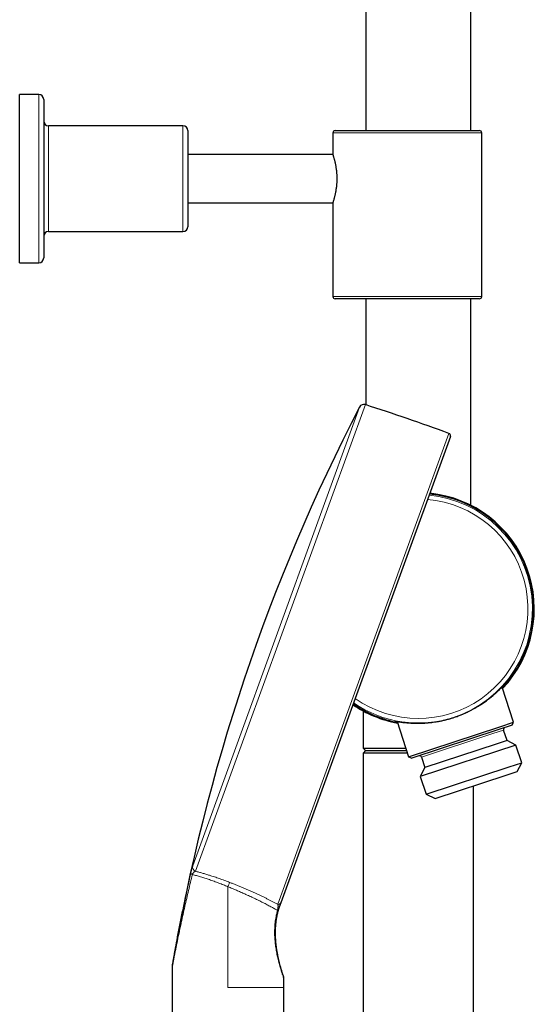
# Model space of a CAD drawing. Header units: millimetres. Extents: x 8 to 2418, y 12 to 2371.
# Tile 31 of 38: x 1597 to 1705, y 1110 to 1314. Entities that reach past the tile are written whole.
import ezdxf

# ---------------------------------------------------------------- set-up
doc = ezdxf.new("R2010")
doc.units = ezdxf.units.MM

msp = doc.modelspace()

# ---------------------------------------------------------------- linework, layer by layer
at = {"color": 7, "linetype": 'Continuous', "lineweight": 30}
for p, q in [((1691.3, 1291.36), (1691.3, 1434.32)), ((1669.4, 1419.55), (1669.4, 1291.36)), ((1601.35, 1298.86), (1597.35, 1298.86)), ((1597.35, 1263.86), (1597.35, 1298.86)), ((1602.35, 1297.86), (1602.35, 1264.86)), ((1631.35, 1292.36), (1603.35, 1292.36)), ((1632.35, 1291.36), (1632.35, 1271.36)), ((1662.55, 1290.86), (1662.55, 1286.36)), ((1663.05, 1291.36), (1678.05, 1291.36)), ((1678.05, 1291.36), (1693.05, 1291.36)), ((1693.55, 1256.86), (1693.55, 1290.86)), ((1662.55, 1286.36), (1632.35, 1286.36)), ((1632.35, 1276.36), (1662.55, 1276.36)), ((1662.55, 1276.36), (1662.55, 1256.86)), ((1603.35, 1270.36), (1631.35, 1270.36)), ((1597.35, 1263.86), (1601.35, 1263.86)), ((1678.05, 1256.36), (1663.05, 1256.36)), ((1669.4, 1256.36), (1669.4, 1234.31)), ((1693.05, 1256.36), (1678.05, 1256.36)), ((1691.3, 1213.38), (1691.3, 1256.36)), ((1687.03, 1227.72), (1651.71, 1130.7)), ((1700.19, 1168.27), (1697.79, 1175.58)), ((1668.85, 1170.62), (1668.85, 1162.86)), ((1675.94, 1168.42), (1678.34, 1161.1)), ((1697.3, 1167.32), (1700.19, 1168.27)), ((1699.87, 1167.64), (1700.19, 1168.27)), ((1678.34, 1161.1), (1697.3, 1167.32)), ((1697.11, 1166.73), (1678.97, 1160.78)), ((1699.87, 1167.64), (1697.11, 1166.73)), ((1698.82, 1164.45), (1698.1, 1166.63)), ((1696.55, 1163.71), (1681.71, 1158.84)), ((1698.82, 1164.45), (1696.55, 1163.71)), ((1700.68, 1163.5), (1698.82, 1164.45)), ((1668.85, 1162.86), (1669.35, 1162.36)), ((1668.85, 1162.86), (1677.76, 1162.86)), ((1669.35, 1162.36), (1668.85, 1161.86)), ((1668.85, 1161.86), (1668.85, 1042.86)), ((1678.09, 1161.86), (1668.85, 1161.86)), ((1669.35, 1162.36), (1677.93, 1162.36)), ((1700.68, 1163.5), (1680.77, 1156.97)), ((1701.88, 1159.85), (1700.68, 1163.5)), ((1678.34, 1161.1), (1678.97, 1160.78)), ((1681, 1161.02), (1681.71, 1158.84)), ((1699.24, 1158.99), (1701.88, 1159.85)), ((1700.94, 1157.99), (1701.88, 1159.85)), ((1681.71, 1158.84), (1680.77, 1156.97)), ((1681.97, 1153.32), (1699.24, 1158.99)), ((1698.67, 1157.24), (1700.94, 1157.99)), ((1680.77, 1156.97), (1681.97, 1153.32)), ((1683.83, 1152.38), (1698.67, 1157.24)), ((1681.97, 1153.32), (1683.83, 1152.38)), ((1691.85, 1042.86), (1691.85, 1155.01)), ((1629.12, 1117.34), (1629.12, 1055.6)), ((1629.12, 1117.34), (1629.12, 1117.34)), ((1652.32, 1055.6), (1652.32, 1113.1))]:
    msp.add_line(p, q, dxfattribs=at)
at = {"color": 252, "linetype": 'Continuous', "lineweight": 0}
for p, q in [((1601.35, 1263.86), (1601.35, 1298.86)), ((1603.35, 1292.36), (1603.35, 1270.36)), ((1631.35, 1270.36), (1631.35, 1292.36)), ((1678.05, 1290.86), (1662.55, 1290.86)), ((1693.55, 1290.86), (1678.05, 1290.86)), ((1662.55, 1256.86), (1678.05, 1256.86)), ((1678.05, 1256.86), (1693.55, 1256.86)), ((1633.38, 1138.38), (1668.12, 1233.85)), ((1669.32, 1234.34), (1633.98, 1137.26)), ((1651.07, 1130.41), (1686.73, 1228.36)), ((1695.84, 1165.89), (1681, 1161.02)), ((1698.1, 1166.63), (1695.84, 1165.89)), ((1632.79, 1135.96), (1632.98, 1136.8)), ((1640.72, 1113.1), (1640.72, 1134.04))]:
    msp.add_line(p, q, dxfattribs=at)
at = {"color": 7, "linetype": 'Continuous', "lineweight": 30}
for centre, radius, start, end in [((1601.35, 1297.86), 1, 0, 90), ((1603.35, 1293.36), 1, 180, 270), ((1631.35, 1291.36), 1, 360, 90), ((1663.05, 1290.86), 0.5, 90, 180), ((1693.05, 1290.86), 0.5, 0, 90), ((1603.35, 1269.36), 1, 90, 180), ((1631.35, 1271.36), 1, 270, 0), ((1601.35, 1264.86), 1, 270, 0), ((1663.05, 1256.86), 0.5, 180, 270), ((1693.05, 1256.86), 0.5, 270, 0), ((2018.9, 1051.59), 395.3, 152.5446, 170.4014), ((1669.01, 1233.39), 1, 72.1094, 152.5446), ((1515.72, 758.52), 500, 70, 72.1094), ((1686.56, 1227.89), 0.5, 340, 70), ((1680.35, 1191.86), 24, 316.7842, 84.4637), ((1680.35, 1191.86), 24.15, 316.5958, 84.3746), ((1680.35, 1191.86), 24.15, 235.6254, 259.722), ((1680.35, 1191.86), 24, 235.5363, 259.5336), ((1698.48, 1166.76), 0.4, 108.1589, 198.1589), ((1680.62, 1160.9), 0.4, 18.1589, 108.1589), ((1651.82, 1115.07), 0.5, 0.0091, 19.1782)]:
    msp.add_arc(centre, radius, start, end, dxfattribs=at)
at = {"color": 252, "linetype": 'Continuous', "lineweight": 0}
for centre, radius, start, end in [((1680.35, 1191.86), 23.76, 288.1589, 84.6172), ((1680.35, 1191.86), 24, 316.7843, 84.4637), ((1680.35, 1191.86), 22.82, 234.7699, 85.2301), ((1680.35, 1191.86), 24, 235.5363, 259.5336), ((1680.35, 1191.86), 23.76, 235.3828, 288.1589), ((1634.35, 1138.18), 0.992, 168.0374, 248.4214), ((1633.4, 1137.09), 0.512, 214.417, 260.5427), ((1650.87, 1128.5), 0.642, 63.5854, 75.6633), ((1651.25, 1130.87), 0.496, 249.587, 339.5809)]:
    msp.add_arc(centre, radius, start, end, dxfattribs=at)
at = {"color": 7, "linetype": 'Continuous', "lineweight": 30}
for points, knots in [([(1662.55, 1286.36), (1662.55, 1286.36), (1662.55, 1286.36), (1662.56, 1286.33), (1662.58, 1286.27), (1662.61, 1286.17), (1662.65, 1286.05), (1662.7, 1285.9), (1662.75, 1285.71), (1662.81, 1285.5), (1662.87, 1285.25), (1662.94, 1284.98), (1663.01, 1284.68), (1663.08, 1284.36), (1663.15, 1284.01), (1663.21, 1283.64), (1663.26, 1283.25), (1663.31, 1282.85), (1663.34, 1282.46), (1663.37, 1282.07), (1663.38, 1281.67), (1663.38, 1281.4), (1663.38, 1281.26)], [0, 0, 0, 0, 0.019736, 0.070454, 0.121543, 0.173391, 0.222923, 0.273121, 0.323653, 0.374863, 0.426259, 0.478345, 0.530778, 0.583926, 0.636959, 0.690368, 0.744988, 0.80004, 0.849161, 0.898965, 0.94912, 1, 1, 1, 1]), ([(1663.38, 1281.26), (1663.38, 1281.13), (1663.38, 1280.86), (1663.36, 1280.45), (1663.33, 1280.05), (1663.29, 1279.66), (1663.24, 1279.28), (1663.18, 1278.92), (1663.12, 1278.58), (1663.06, 1278.24), (1662.99, 1277.93), (1662.92, 1277.64), (1662.85, 1277.37), (1662.79, 1277.13), (1662.73, 1276.92), (1662.67, 1276.74), (1662.63, 1276.59), (1662.59, 1276.48), (1662.57, 1276.4), (1662.55, 1276.36), (1662.55, 1276.36), (1662.55, 1276.36)], [0, 0, 0, 0, 0.051577, 0.103922, 0.156654, 0.210176, 0.26175, 0.314022, 0.366644, 0.419977, 0.47329, 0.527331, 0.581743, 0.636917, 0.691227, 0.745931, 0.80191, 0.858342, 0.910723, 0.963903, 1, 1, 1, 1]), ([(1675.53, 1168.48), (1675.53, 1168.48), (1675.56, 1168.48), (1675.64, 1168.46), (1675.78, 1168.44), (1675.95, 1168.41), (1676.13, 1168.39), (1676.34, 1168.35), (1676.58, 1168.32), (1676.85, 1168.28), (1677.16, 1168.24), (1677.53, 1168.2), (1677.9, 1168.16), (1678.25, 1168.13), (1678.62, 1168.11), (1679.06, 1168.08), (1679.54, 1168.06), (1679.99, 1168.06), (1680.48, 1168.06), (1681.05, 1168.07), (1681.65, 1168.1), (1682.19, 1168.14), (1682.67, 1168.18), (1683.19, 1168.24), (1683.77, 1168.32), (1684.41, 1168.42), (1685.08, 1168.55), (1685.77, 1168.7), (1686.44, 1168.87), (1687.1, 1169.05), (1687.75, 1169.26), (1688.34, 1169.46), (1688.85, 1169.65), (1689.36, 1169.85), (1689.93, 1170.09), (1690.53, 1170.36), (1691.09, 1170.63), (1691.6, 1170.9), (1692.09, 1171.17), (1692.57, 1171.45), (1693.04, 1171.73), (1693.49, 1172.02), (1693.92, 1172.3), (1694.33, 1172.59), (1694.74, 1172.9), (1695.17, 1173.22), (1695.56, 1173.53), (1695.89, 1173.81), (1696.17, 1174.05), (1696.46, 1174.3), (1696.76, 1174.57), (1697.03, 1174.83), (1697.25, 1175.04), (1697.42, 1175.21), (1697.58, 1175.37), (1697.73, 1175.52), (1697.87, 1175.66), (1697.98, 1175.78), (1698.06, 1175.85), (1698.09, 1175.87), (1698.1, 1175.88)], [0, 0, 0, 0, 0.0045699, 0.0241651, 0.0437608, 0.0597055, 0.0756617, 0.0916075, 0.1077922, 0.1239876, 0.1401733, 0.1597936, 0.1794142, 0.1926266, 0.2058389, 0.2258523, 0.2458656, 0.26031, 0.2747542, 0.2966816, 0.3186086, 0.3334697, 0.3483306, 0.3632863, 0.3809579, 0.4005857, 0.4202131, 0.4401594, 0.4601055, 0.4784308, 0.4977302, 0.5170296, 0.530064, 0.5430984, 0.5629026, 0.5827071, 0.5994846, 0.6162744, 0.6330528, 0.650094, 0.667147, 0.6841891, 0.7010423, 0.7179058, 0.7347595, 0.7552537, 0.775748, 0.792961, 0.8074564, 0.8219518, 0.8439634, 0.8659744, 0.8809015, 0.8958284, 0.9108553, 0.9282688, 0.9476227, 0.966976, 0.9866694, 1, 1, 1, 1]), ([(1698.09, 1175.85), (1698.09, 1175.85), (1698.08, 1175.84), (1698.04, 1175.79), (1697.96, 1175.7), (1697.89, 1175.61), (1697.83, 1175.54), (1697.81, 1175.53)], [0, 0, 0, 0, 0.023979, 0.309773, 0.600814, 0.892093, 1, 1, 1, 1]), ([(1698.08, 1175.87), (1698.09, 1175.88), (1698.09, 1175.88), (1698.09, 1175.88), (1698.09, 1175.88)], [0, 0, 0, 0, 0.762726, 1, 1, 1, 1]), ([(1675.52, 1168.48), (1675.52, 1168.48), (1675.52, 1168.48), (1675.53, 1168.48), (1675.54, 1168.48), (1675.55, 1168.48)], [0, 0, 0, 0, 0.0487264, 0.4780057, 1, 1, 1, 1]), ([(1675.96, 1168.36), (1675.96, 1168.36), (1675.88, 1168.37), (1675.76, 1168.4), (1675.63, 1168.43), (1675.55, 1168.45), (1675.54, 1168.46), (1675.54, 1168.46)], [0, 0, 0, 0, 0.004772, 0.34216, 0.679536, 0.989563, 1, 1, 1, 1]), ([(1629.14, 1117.51), (1629.14, 1117.51), (1629.13, 1117.5), (1629.14, 1117.52), (1629.14, 1117.55), (1629.16, 1117.63), (1629.18, 1117.75), (1629.2, 1117.9), (1629.23, 1118.06), (1629.26, 1118.24), (1629.31, 1118.49), (1629.36, 1118.8), (1629.43, 1119.19), (1629.52, 1119.67), (1629.62, 1120.25), (1629.76, 1120.98), (1629.91, 1121.8), (1630.07, 1122.69), (1630.27, 1123.76), (1630.51, 1124.99), (1630.78, 1126.4), (1631.07, 1127.82), (1631.36, 1129.26), (1631.66, 1130.7), (1632.02, 1132.44), (1632.4, 1134.19), (1632.68, 1135.47), (1632.79, 1135.96)], [0, 0, 0, 0, 0.001344, 0.010095, 0.018848, 0.033369, 0.048192, 0.061219, 0.074252, 0.087611, 0.100974, 0.124548, 0.148164, 0.171768, 0.208084, 0.244409, 0.291119, 0.337855, 0.384583, 0.45525, 0.525923, 0.597464, 0.669008, 0.740662, 0.812317, 0.926642, 1, 1, 1, 1]), ([(1651.16, 1129.08), (1651.09, 1128.82), (1650.95, 1128.31), (1650.79, 1127.54), (1650.67, 1126.75), (1650.59, 1125.94), (1650.55, 1125.13), (1650.54, 1124.34), (1650.56, 1123.55), (1650.61, 1122.78), (1650.68, 1122.01), (1650.78, 1121.25), (1650.9, 1120.5), (1651.03, 1119.79), (1651.17, 1119.13), (1651.31, 1118.52), (1651.47, 1117.93), (1651.61, 1117.42), (1651.73, 1116.99), (1651.84, 1116.63), (1651.94, 1116.29), (1652.03, 1116.02), (1652.1, 1115.8), (1652.16, 1115.64), (1652.21, 1115.49), (1652.25, 1115.38), (1652.27, 1115.3), (1652.29, 1115.25), (1652.29, 1115.24), (1652.3, 1115.24)], [0, 0, 0, 0, 0.046163, 0.09237, 0.138539, 0.186143, 0.233787, 0.281396, 0.32749, 0.373614, 0.419708, 0.466919, 0.514161, 0.561364, 0.602777, 0.644187, 0.686252, 0.728307, 0.758439, 0.788566, 0.819357, 0.850139, 0.87145, 0.892759, 0.914602, 0.936442, 0.957801, 0.979157, 1, 1, 1, 1]), ([(1651.46, 1130.02), (1651.46, 1130.02), (1651.44, 1129.96), (1651.4, 1129.83), (1651.33, 1129.63), (1651.26, 1129.43), (1651.21, 1129.25), (1651.17, 1129.13), (1651.16, 1129.08)], [0, 0, 0, 0, 0.000054, 0.23679, 0.479136, 0.661117, 0.847708, 1, 1, 1, 1]), ([(1651.46, 1130.02), (1651.46, 1130.02), (1651.46, 1130.02), (1651.47, 1130.02), (1651.47, 1130.02)], [0, 0, 0, 0, 0.021236, 1, 1, 1, 1]), ([(1651.71, 1130.7), (1651.7, 1130.67), (1651.69, 1130.62), (1651.64, 1130.51), (1651.6, 1130.39), (1651.56, 1130.28), (1651.52, 1130.16), (1651.48, 1130.07), (1651.47, 1130.02)], [0, 0, 0, 0, 0.236406, 0.477808, 0.606298, 0.734773, 0.867407, 1, 1, 1, 1]), ([(1629.13, 1117.49), (1629.13, 1117.48), (1629.13, 1117.44), (1629.12, 1117.39), (1629.12, 1117.35), (1629.12, 1117.34)], [0, 0, 0, 0, 0.169971, 0.847587, 1, 1, 1, 1]), ([(1652.32, 1113.1), (1652.32, 1113.56), (1652.32, 1114.21), (1652.32, 1114.87), (1652.33, 1115.07)], [0, 0, 0, 0, 0.690246, 1, 1, 1, 1])]:
    msp.add_open_spline(points, degree=3, knots=knots, dxfattribs=at)
at = {"color": 252, "linetype": 'Continuous', "lineweight": 0}
for points, knots in [([(1698.1, 1175.88), (1698.1, 1175.89), (1698.12, 1175.91), (1698.13, 1175.91), (1698.13, 1175.9), (1698.1, 1175.87), (1698.09, 1175.85)], [0, 0, 0, 0, 0.114005, 0.4385, 0.731417, 1, 1, 1, 1]), ([(1675.54, 1168.46), (1675.52, 1168.46), (1675.48, 1168.48), (1675.47, 1168.48), (1675.49, 1168.48), (1675.52, 1168.48), (1675.53, 1168.48)], [0, 0, 0, 0, 0.314249, 0.638887, 0.858373, 1, 1, 1, 1]), ([(1632.98, 1136.8), (1633, 1136.89), (1633.04, 1137.08), (1633.11, 1137.35), (1633.16, 1137.59), (1633.21, 1137.79), (1633.26, 1137.96), (1633.29, 1138.11), (1633.33, 1138.23), (1633.36, 1138.32), (1633.37, 1138.36), (1633.38, 1138.38)], [0, 0, 0, 0, 0.115182, 0.230467, 0.344843, 0.459306, 0.565274, 0.671619, 0.777684, 0.888837, 1, 1, 1, 1]), ([(1633.98, 1137.26), (1633.94, 1137.25), (1633.87, 1137.23), (1633.74, 1137.17), (1633.63, 1137.08), (1633.55, 1136.99), (1633.48, 1136.91), (1633.42, 1136.82), (1633.37, 1136.71), (1633.33, 1136.63), (1633.32, 1136.58)], [0, 0, 0, 0, 0.183516, 0.367533, 0.550579, 0.647435, 0.744198, 0.826949, 0.90951, 1, 1, 1, 1]), ([(1633.98, 1137.26), (1634.21, 1137.2), (1634.67, 1137.07), (1635.38, 1136.87), (1636.12, 1136.66), (1636.79, 1136.45), (1637.39, 1136.26), (1637.9, 1136.09), (1638.42, 1135.92), (1638.94, 1135.74), (1639.47, 1135.55), (1640, 1135.35), (1640.54, 1135.15), (1640.9, 1135.01), (1641.07, 1134.94)], [0, 0, 0, 0, 0.10549, 0.211431, 0.318741, 0.426505, 0.496976, 0.567448, 0.638402, 0.709356, 0.781776, 0.854196, 0.927098, 1, 1, 1, 1]), ([(1633.32, 1136.58), (1633.18, 1136.02), (1632.91, 1134.91), (1632.51, 1133.24), (1632.12, 1131.57), (1631.74, 1129.9), (1631.37, 1128.24), (1631.04, 1126.77), (1630.77, 1125.49), (1630.54, 1124.4), (1630.33, 1123.42), (1630.15, 1122.53), (1629.99, 1121.74), (1629.83, 1120.97), (1629.7, 1120.3), (1629.59, 1119.75), (1629.5, 1119.3), (1629.42, 1118.87), (1629.35, 1118.52), (1629.3, 1118.26), (1629.26, 1118.08), (1629.23, 1117.9), (1629.2, 1117.76), (1629.18, 1117.64), (1629.16, 1117.54), (1629.14, 1117.46), (1629.13, 1117.38), (1629.12, 1117.34), (1629.12, 1117.34), (1629.12, 1117.34)], [0, 0, 0, 0, 0.078284, 0.156568, 0.234945, 0.313321, 0.392129, 0.470934, 0.523662, 0.576396, 0.629118, 0.668491, 0.707862, 0.747436, 0.787003, 0.811651, 0.836295, 0.861222, 0.886139, 0.898811, 0.911481, 0.924328, 0.937172, 0.947071, 0.956968, 0.96711, 0.97725, 0.993642, 1, 1, 1, 1]), ([(1640.72, 1134.04), (1640.56, 1134.11), (1640.24, 1134.24), (1639.76, 1134.43), (1639.28, 1134.63), (1638.8, 1134.81), (1638.31, 1135), (1637.82, 1135.18), (1637.33, 1135.35), (1636.85, 1135.52), (1636.39, 1135.67), (1635.93, 1135.82), (1635.48, 1135.96), (1635.03, 1136.1), (1634.59, 1136.23), (1634.15, 1136.35), (1633.73, 1136.47), (1633.45, 1136.55), (1633.32, 1136.58)], [0, 0, 0, 0, 0.061442, 0.122884, 0.184718, 0.24655, 0.309662, 0.372773, 0.436349, 0.499925, 0.561205, 0.622485, 0.684226, 0.745967, 0.809207, 0.872447, 0.936223, 1, 1, 1, 1]), ([(1641.07, 1134.94), (1641.29, 1134.86), (1641.73, 1134.69), (1642.39, 1134.42), (1643.04, 1134.16), (1643.7, 1133.89), (1644.35, 1133.61), (1645, 1133.33), (1645.64, 1133.05), (1646.28, 1132.76), (1646.9, 1132.48), (1647.5, 1132.2), (1648.09, 1131.91), (1648.68, 1131.63), (1649.26, 1131.34), (1649.82, 1131.06), (1650.37, 1130.78), (1650.78, 1130.56), (1651.01, 1130.44), (1651.07, 1130.41)], [0, 0, 0, 0, 0.060065, 0.120129, 0.180436, 0.240742, 0.301938, 0.363132, 0.424703, 0.486272, 0.546372, 0.60647, 0.667039, 0.727607, 0.789819, 0.852029, 0.914891, 0.977751, 1, 1, 1, 1]), ([(1651.03, 1129.12), (1650.92, 1129.18), (1650.71, 1129.3), (1650.37, 1129.5), (1650.01, 1129.69), (1649.64, 1129.89), (1649.25, 1130.1), (1648.85, 1130.31), (1648.44, 1130.53), (1648.01, 1130.75), (1647.57, 1130.97), (1647.12, 1131.19), (1646.66, 1131.42), (1646.19, 1131.64), (1645.71, 1131.87), (1645.22, 1132.1), (1644.72, 1132.32), (1644.1, 1132.6), (1643.36, 1132.93), (1642.49, 1133.3), (1641.61, 1133.67), (1641.02, 1133.92), (1640.72, 1134.04), (1640.72, 1134.04)], [0, 0, 0, 0, 0.041832, 0.083665, 0.125802, 0.167939, 0.210975, 0.254011, 0.297332, 0.340653, 0.384381, 0.428109, 0.472087, 0.516066, 0.560765, 0.605464, 0.650381, 0.695297, 0.771104, 0.846915, 0.923453, 0.999995, 1, 1, 1, 1]), ([(1652.32, 1115.07), (1652.32, 1115.07), (1652.33, 1115.06), (1652.32, 1115.09), (1652.3, 1115.14), (1652.27, 1115.22), (1652.23, 1115.32), (1652.18, 1115.46), (1652.12, 1115.65), (1652.04, 1115.88), (1651.94, 1116.16), (1651.85, 1116.43), (1651.77, 1116.7), (1651.67, 1117.03), (1651.53, 1117.48), (1651.37, 1118.06), (1651.22, 1118.63), (1651.09, 1119.17), (1650.98, 1119.68), (1650.87, 1120.21), (1650.77, 1120.75), (1650.68, 1121.3), (1650.6, 1121.86), (1650.54, 1122.43), (1650.49, 1123.01), (1650.45, 1123.59), (1650.43, 1124.19), (1650.43, 1124.78), (1650.44, 1125.39), (1650.48, 1126), (1650.53, 1126.61), (1650.61, 1127.23), (1650.72, 1127.85), (1650.86, 1128.49), (1650.97, 1128.91), (1651.03, 1129.12)], [0, 0, 0, 0, 0.003443, 0.026696, 0.046114, 0.065534, 0.085456, 0.10538, 0.131843, 0.158312, 0.185519, 0.212732, 0.233101, 0.253471, 0.294523, 0.336381, 0.378445, 0.411343, 0.444242, 0.477388, 0.510535, 0.544353, 0.578171, 0.61219, 0.64621, 0.680469, 0.714728, 0.749199, 0.783669, 0.818848, 0.854026, 0.889479, 0.924932, 0.962417, 1, 1, 1, 1]), ([(1651.03, 1129.12), (1651.04, 1129.17), (1651.06, 1129.26), (1651.09, 1129.41), (1651.11, 1129.56), (1651.13, 1129.7), (1651.14, 1129.78), (1651.14, 1129.83)], [0, 0, 0, 0, 0.167634, 0.342524, 0.559985, 0.783528, 1, 1, 1, 1]), ([(1651.14, 1129.83), (1651.14, 1129.86), (1651.15, 1129.94), (1651.15, 1130.08), (1651.14, 1130.21), (1651.11, 1130.33), (1651.09, 1130.38), (1651.07, 1130.41)], [0, 0, 0, 0, 0.135958, 0.271971, 0.551077, 0.774257, 1, 1, 1, 1])]:
    msp.add_open_spline(points, degree=3, knots=knots, dxfattribs=at)
for points in [[(1641.07, 1134.94), (1641.06, 1134.91), (1641.03, 1134.84), (1640.95, 1134.62), (1640.84, 1134.35), (1640.76, 1134.14), (1640.72, 1134.04)], [(1651.46, 1130.02), (1651.45, 1129.99), (1651.43, 1129.94), (1651.35, 1129.88), (1651.26, 1129.84), (1651.18, 1129.83), (1651.14, 1129.83)], [(1640.72, 1113.1), (1641.48, 1113.1), (1643, 1113.1), (1645.19, 1113.1), (1647.21, 1113.1), (1648.98, 1113.1), (1650.43, 1113.1), (1651.5, 1113.1), (1652.19, 1113.1), (1652.28, 1113.1), (1652.32, 1113.1)]]:
    msp.add_open_spline(points, degree=3, dxfattribs=at)

doc.saveas('drawing.dxf')
